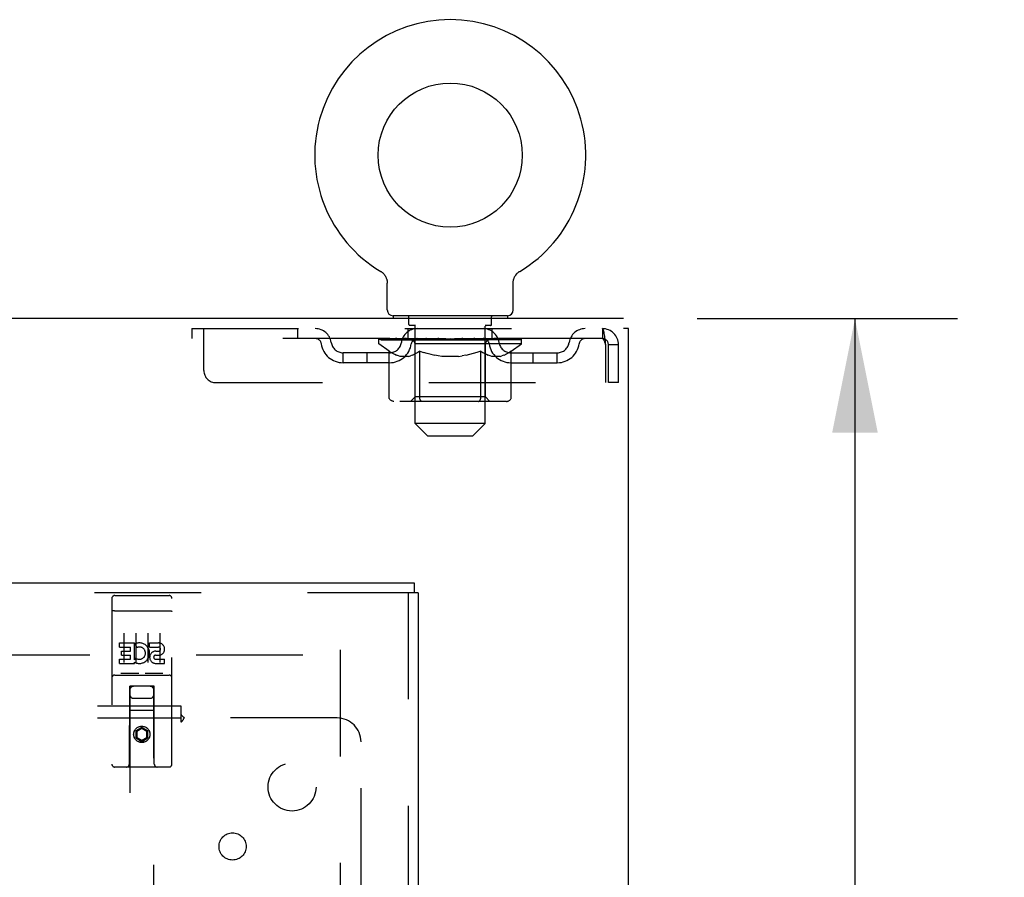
# Model space of a CAD drawing. Header units: inches. Extents: x 0 to 202, y 0 to 130.
# Tile 17 of 23: x 89 to 99, y 86 to 95. Entities that reach past the tile are written whole.
import ezdxf

# ---------------------------------------------------------------- set-up
doc = ezdxf.new("R2010")
doc.units = ezdxf.units.IN
doc.header["$LTSCALE"] = 11.084473
doc.header["$MEASUREMENT"] = 0
doc.linetypes.add('HIDDEN', pattern=[0.2, 0.1, -0.1])
doc.layers.get('0').update_dxf_attribs({"linetype": 'CONTINUOUS'})
for name, color, linetype in [('DEFAULT_2', 8, 'HIDDEN'), ('DIMENSIONS', 7, 'CONTINUOUS'), ('DOOR_ASSEMBLY', 7, 'CONTINUOUS'), ('SUBPANEL', 7, 'CONTINUOUS')]:
    doc.layers.add(name, color=color, linetype=linetype)
doc.styles.get("Standard").update_dxf_attribs({"font": 'arial.ttf'})
doc.dimstyles.new('DIMSTYLE_1', dxfattribs={"dimtxt": 0.889129, "dimasz": 1.185505, "dimexe": 0.09, "dimexo": 0.07, "dimgap": 0.0375, "dimtad": 0, "dimtih": 1, "dimtoh": 1, "dimzin": 4, "dimdsep": 46, "dimtxsty": 'Standard', "dimblk": '_FILLED', "dimblk1": '_FILLED', "dimblk2": '_FILLED', "dimcen": 0.09, "dimadec": 3, "dimazin": 1, "dimtfac": 1, "dimtdec": 3, "dimtofl": 0, "dimtmove": 0, "dimatfit": 3, "dimldrblk": '_FILLED', "dimfxl": 0, "dimtolj": 1, "dimtzin": 4, "dimarcsym": 0})

# ---------------------------------------------------------------- blocks, each defined once
blk = doc.blocks.new('_FILLED')
at = {"color": 0, "linetype": 'ByBlock'}
blk.add_solid([(0, 0), (-1, 0.2), (-1, -0.2)], dxfattribs=at)
blk = doc.blocks.new('*D10')
at = {"layer": 'DIMENSIONS', "color": 2, "linetype": 'Continuous'}
for p, q in [((95.565, 91.839), (98.274, 91.839)), ((97.207, 91.839), (97.207, 84.041)), ((97.207, 74.464), (97.207, 82.262)), ((94.305, 74.464), (98.274, 74.464))]:
    blk.add_line(p, q, dxfattribs=at)
at = {"layer": 'DIMENSIONS', "color": 2, "linetype": 'Continuous', "xscale": 1.1855051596, "yscale": 1.1855051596, "zscale": 1.1855051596}
for p, rotation in [((97.207, 91.839), 90), ((97.207, 74.464), 270)]:
    blk.add_blockref('_FILLED', p, dxfattribs=dict(at, rotation=rotation))
at = {"layer": 'DIMENSIONS', "color": 2, "linetype": 'Continuous', "insert": (97.207, 83.596), "char_height": 0.8891, "width": 3.10699, "attachment_point": 2, "line_spacing_factor": 0.9}
blk.add_mtext('17.38', dxfattribs=at)

msp = doc.modelspace()

# ---------------------------------------------------------------- linework, layer by layer
at = {"color": 7, "linetype": 'Continuous'}
for p, q in [((92.273, 92.33), (92.274, 92.329)), ((92.273, 92.33), (92.277, 92.328)), ((92.277, 92.328), (92.281, 92.325)), ((92.281, 92.325), (92.285, 92.322)), ((92.285, 92.322), (92.29, 92.318)), ((92.289, 92.319), (92.293, 92.315)), ((92.293, 92.315), (92.297, 92.312)), ((92.297, 92.312), (92.301, 92.308)), ((92.301, 92.308), (92.305, 92.304)), ((93.687, 92.304), (93.691, 92.308)), ((93.69, 92.308), (93.694, 92.312)), ((93.694, 92.312), (93.698, 92.315)), ((93.698, 92.315), (93.702, 92.319)), ((93.702, 92.318), (93.706, 92.322)), ((93.706, 92.322), (93.71, 92.325)), ((93.71, 92.325), (93.714, 92.328)), ((93.71, 92.325), (93.711, 92.326)), ((93.714, 92.328), (93.719, 92.33)), ((93.717, 92.329), (93.718, 92.33)), ((92.304, 92.304), (92.308, 92.3)), ((92.308, 92.3), (92.311, 92.296)), ((92.311, 92.296), (92.314, 92.292)), ((92.314, 92.292), (92.317, 92.288)), ((92.317, 92.288), (92.32, 92.283)), ((92.32, 92.284), (92.323, 92.279)), ((92.323, 92.279), (92.325, 92.274)), ((92.325, 92.275), (92.327, 92.27)), ((92.327, 92.27), (92.33, 92.265)), ((92.33, 92.265), (92.331, 92.26)), ((92.331, 92.26), (92.333, 92.255)), ((92.333, 92.255), (92.335, 92.25)), ((92.335, 92.25), (92.336, 92.245)), ((92.336, 92.245), (92.337, 92.24)), ((92.337, 92.24), (92.338, 92.235)), ((92.338, 92.235), (92.339, 92.23)), ((92.339, 92.23), (92.34, 92.225)), ((92.34, 92.225), (92.34, 92.22)), ((92.341, 92.215), (92.341, 92.21)), ((92.341, 91.929), (92.341, 92.21)), ((93.651, 92.22), (93.652, 92.225)), ((93.651, 92.215), (93.651, 92.22)), ((93.651, 92.21), (93.651, 92.215)), ((93.651, 91.929), (93.651, 92.21)), ((93.652, 92.23), (93.653, 92.235)), ((93.652, 92.225), (93.652, 92.23)), ((93.653, 92.235), (93.654, 92.24)), ((93.654, 92.24), (93.655, 92.245)), ((93.655, 92.245), (93.657, 92.25)), ((93.657, 92.25), (93.658, 92.255)), ((93.658, 92.255), (93.66, 92.26)), ((93.66, 92.26), (93.662, 92.265)), ((93.662, 92.265), (93.664, 92.27)), ((93.664, 92.27), (93.666, 92.275)), ((93.666, 92.274), (93.669, 92.279)), ((93.669, 92.279), (93.671, 92.284)), ((93.671, 92.283), (93.674, 92.288)), ((93.674, 92.288), (93.677, 92.292)), ((93.677, 92.292), (93.68, 92.296)), ((93.68, 92.296), (93.684, 92.3)), ((93.684, 92.3), (93.687, 92.304)), ((94.798, 91.839), (55.402, 91.839)), ((92.401, 91.869), (92.401, 91.839)), ((93.591, 91.869), (92.401, 91.869)), ((93.591, 91.869), (93.591, 91.839)), ((94.85, 91.735), (94.798, 91.735)), ((94.85, 7.943), (94.85, 91.735))]:
    msp.add_line(p, q, dxfattribs=at)
msp.add_lwpolyline([(92.34, 92.22), (92.341, 92.215), (92.341, 92.21)], dxfattribs=at)
msp.add_circle((92.996, 93.541), 0.75, dxfattribs=at)
for centre, radius, start, end in [((92.996, 93.541), 1.41, 300.818, 239.182), ((92.401, 91.929), 0.06, 180, 270), ((93.591, 91.929), 0.06, 270, 360)]:
    msp.add_arc(centre, radius, start, end, dxfattribs=at)
at = {"layer": 'DEFAULT_2', "color": 8, "linetype": 'HIDDEN'}
for p, q in [((92.273, 92.33), (92.273, 92.33)), ((92.28, 92.326), (92.281, 92.325)), ((93.719, 92.33), (93.719, 92.33)), ((93.719, 92.33), (93.719, 92.33)), ((92.566, 91.779), (92.566, 91.859)), ((93.426, 91.779), (93.426, 91.859)), ((90.308, 91.735), (90.308, 91.631)), ((90.308, 91.735), (94.579, 91.735)), ((90.433, 91.298), (90.433, 91.735)), ((91.408, 91.735), (91.408, 91.631)), ((92.558, 91.631), (92.558, 91.735)), ((92.633, 91.769), (92.576, 91.769)), ((92.631, 90.749), (92.631, 91.759)), ((93.416, 91.769), (93.358, 91.769)), ((93.361, 90.749), (93.361, 91.759)), ((93.433, 91.631), (93.433, 91.735)), ((94.579, 91.735), (94.579, 91.631)), ((94.581, 91.734), (94.579, 91.735)), ((94.579, 91.631), (90.308, 91.631)), ((92.252, 91.576), (92.252, 91.631)), ((92.264, 91.623), (92.264, 91.631)), ((92.274, 91.619), (92.274, 91.623)), ((92.274, 91.619), (93.717, 91.619)), ((92.285, 91.619), (92.285, 91.623)), ((92.286, 91.619), (92.286, 91.623)), ((92.297, 91.623), (92.297, 91.631)), ((92.317, 91.619), (92.317, 91.623)), ((92.319, 91.619), (92.319, 91.623)), ((92.352, 91.623), (92.352, 91.631)), ((92.369, 91.619), (92.369, 91.623)), ((92.372, 91.619), (92.372, 91.623)), ((92.609, 91.623), (92.38, 91.623)), ((92.426, 91.623), (92.426, 91.631)), ((92.428, 91.619), (92.428, 91.623)), ((92.428, 91.619), (92.428, 91.623)), ((92.431, 91.619), (92.431, 91.623)), ((92.441, 91.619), (92.441, 91.623)), ((92.441, 91.619), (92.441, 91.623)), ((92.445, 91.619), (92.445, 91.623)), ((92.448, 91.619), (92.448, 91.624)), ((92.452, 91.619), (92.452, 91.623)), ((92.471, 91.619), (92.471, 91.623)), ((92.49, 91.619), (92.49, 91.623)), ((92.492, 91.619), (92.492, 91.626)), ((92.518, 91.623), (92.518, 91.631)), ((92.518, 91.619), (92.518, 91.623)), ((92.529, 91.619), (92.529, 91.623)), ((92.534, 91.619), (92.534, 91.623)), ((92.542, 91.619), (92.542, 91.623)), ((92.558, 91.619), (92.558, 91.628)), ((92.579, 91.619), (92.579, 91.623)), ((92.581, 91.619), (92.581, 91.623)), ((92.609, 91.619), (92.609, 91.623)), ((92.687, 91.623), (92.622, 91.623)), ((92.624, 91.623), (92.624, 91.631)), ((92.632, 91.619), (92.632, 91.623)), ((92.638, 91.619), (92.638, 91.623)), ((92.644, 91.619), (92.644, 91.629)), ((92.652, 91.619), (92.652, 91.623)), ((92.663, 91.619), (92.663, 91.623)), ((92.687, 91.619), (92.687, 91.623)), ((92.775, 91.623), (92.712, 91.623)), ((92.736, 91.619), (92.736, 91.623)), ((92.741, 91.623), (92.741, 91.631)), ((92.746, 91.619), (92.746, 91.623)), ((92.749, 91.619), (92.749, 91.63)), ((92.752, 91.619), (92.752, 91.623)), ((92.761, 91.619), (92.761, 91.623)), ((92.775, 91.619), (92.775, 91.623)), ((92.869, 91.623), (92.812, 91.623)), ((92.828, 91.619), (92.828, 91.623)), ((92.861, 91.623), (92.996, 91.631)), ((92.867, 91.623), (92.867, 91.631)), ((92.867, 91.623), (92.867, 91.631)), ((92.867, 91.631), (92.867, 91.631)), ((92.867, 91.619), (92.867, 91.623)), ((92.869, 91.619), (92.869, 91.623)), ((92.872, 91.619), (92.872, 91.624)), ((92.874, 91.619), (92.874, 91.623)), ((92.968, 91.623), (92.917, 91.623)), ((92.925, 91.619), (92.925, 91.623)), ((92.968, 91.619), (92.968, 91.623)), ((92.993, 91.623), (92.992, 91.623)), ((92.992, 91.619), (92.992, 91.623)), ((92.993, 91.619), (92.993, 91.623)), ((92.996, 91.623), (92.996, 91.631)), ((92.996, 91.631), (93.13, 91.623)), ((92.999, 91.619), (92.999, 91.623)), ((92.999, 91.619), (92.999, 91.623)), ((92.999, 91.623), (92.999, 91.623)), ((93.024, 91.619), (93.024, 91.623)), ((93.024, 91.623), (93.075, 91.623)), ((93.067, 91.619), (93.067, 91.623)), ((93.118, 91.619), (93.118, 91.623)), ((93.119, 91.619), (93.119, 91.624)), ((93.122, 91.619), (93.122, 91.623)), ((93.122, 91.623), (93.18, 91.623)), ((93.124, 91.623), (93.124, 91.631)), ((93.124, 91.631), (93.125, 91.631)), ((93.124, 91.619), (93.124, 91.623)), ((93.125, 91.623), (93.125, 91.631)), ((93.164, 91.619), (93.164, 91.623)), ((93.217, 91.619), (93.217, 91.623)), ((93.217, 91.623), (93.279, 91.623)), ((93.23, 91.619), (93.23, 91.623)), ((93.239, 91.619), (93.239, 91.623)), ((93.243, 91.619), (93.243, 91.63)), ((93.246, 91.619), (93.246, 91.623)), ((93.25, 91.623), (93.25, 91.631)), ((93.255, 91.619), (93.255, 91.623)), ((93.304, 91.619), (93.304, 91.623)), ((93.304, 91.623), (93.37, 91.623)), ((93.328, 91.619), (93.328, 91.623)), ((93.339, 91.619), (93.339, 91.623)), ((93.347, 91.619), (93.347, 91.629)), ((93.354, 91.619), (93.354, 91.623)), ((93.359, 91.619), (93.359, 91.623)), ((93.367, 91.623), (93.367, 91.631)), ((93.383, 91.619), (93.383, 91.623)), ((93.383, 91.623), (93.739, 91.623)), ((93.41, 91.619), (93.41, 91.623)), ((93.413, 91.619), (93.413, 91.623)), ((93.433, 91.619), (93.433, 91.628)), ((93.449, 91.619), (93.449, 91.623)), ((93.457, 91.619), (93.457, 91.623)), ((93.462, 91.619), (93.462, 91.623)), ((93.474, 91.623), (93.474, 91.631)), ((93.474, 91.619), (93.474, 91.623)), ((93.5, 91.619), (93.5, 91.626)), ((93.502, 91.619), (93.502, 91.623)), ((93.52, 91.619), (93.52, 91.623)), ((93.539, 91.619), (93.539, 91.623)), ((93.543, 91.619), (93.543, 91.624)), ((93.546, 91.619), (93.546, 91.623)), ((93.55, 91.619), (93.55, 91.623)), ((93.551, 91.619), (93.551, 91.623)), ((93.56, 91.619), (93.56, 91.623)), ((93.563, 91.619), (93.563, 91.623)), ((93.564, 91.619), (93.564, 91.623)), ((93.565, 91.623), (93.565, 91.631)), ((93.598, 91.627), (93.738, 91.628)), ((93.598, 91.623), (93.598, 91.627)), ((93.619, 91.619), (93.619, 91.623)), ((93.622, 91.619), (93.622, 91.623)), ((93.64, 91.623), (93.64, 91.631)), ((93.673, 91.619), (93.673, 91.623)), ((93.675, 91.619), (93.675, 91.623)), ((93.694, 91.623), (93.694, 91.631)), ((93.706, 91.619), (93.706, 91.623)), ((93.707, 91.619), (93.707, 91.623)), ((93.717, 91.619), (93.717, 91.623)), ((93.728, 91.623), (93.728, 91.631)), ((93.738, 91.623), (93.738, 91.628)), ((93.739, 91.576), (93.739, 91.623)), ((93.739, 91.576), (92.252, 91.576)), ((92.36, 91.501), (92.252, 91.576)), ((92.36, 91.021), (92.36, 91.501)), ((92.36, 91.501), (92.38, 91.487)), ((92.4, 91.476), (92.38, 91.488)), ((92.63, 91.024), (92.63, 91.573)), ((92.658, 91.488), (92.638, 91.476)), ((92.678, 91.501), (92.658, 91.487)), ((92.678, 91.021), (92.678, 91.501)), ((92.678, 91.501), (92.718, 91.487)), ((92.757, 91.476), (92.718, 91.488)), ((93.274, 91.488), (93.234, 91.476)), ((93.314, 91.501), (93.273, 91.487)), ((93.314, 91.021), (93.314, 91.501)), ((93.314, 91.501), (93.334, 91.487)), ((93.353, 91.476), (93.333, 91.488)), ((93.362, 91.024), (93.362, 91.573)), ((93.612, 91.488), (93.592, 91.476)), ((93.631, 91.501), (93.611, 91.487)), ((93.631, 91.501), (93.739, 91.576)), ((93.631, 91.021), (93.631, 91.501)), ((94.612, 91.568), (94.612, 91.173)), ((94.642, 91.173), (94.642, 91.568)), ((94.746, 91.568), (94.642, 91.568)), ((94.746, 91.173), (94.746, 91.568)), ((91.881, 91.38), (91.881, 91.484)), ((92.364, 91.484), (91.881, 91.484)), ((92.131, 91.38), (92.131, 91.484)), ((92.419, 91.466), (92.399, 91.476)), ((92.438, 91.457), (92.419, 91.466)), ((92.457, 91.451), (92.438, 91.458)), ((92.476, 91.446), (92.457, 91.451)), ((92.562, 91.446), (92.476, 91.446)), ((92.562, 91.446), (92.581, 91.451)), ((92.6, 91.458), (92.581, 91.451)), ((92.619, 91.466), (92.6, 91.457)), ((92.638, 91.476), (92.619, 91.466)), ((92.796, 91.466), (92.757, 91.476)), ((92.834, 91.457), (92.795, 91.466)), ((92.872, 91.451), (92.834, 91.458)), ((92.91, 91.446), (92.872, 91.451)), ((93.081, 91.446), (92.91, 91.446)), ((93.081, 91.446), (93.12, 91.451)), ((93.158, 91.458), (93.119, 91.451)), ((93.196, 91.466), (93.157, 91.457)), ((93.235, 91.476), (93.195, 91.466)), ((93.373, 91.466), (93.353, 91.476)), ((93.392, 91.457), (93.372, 91.466)), ((93.411, 91.451), (93.391, 91.458)), ((93.43, 91.446), (93.411, 91.451)), ((93.515, 91.446), (93.43, 91.446)), ((93.515, 91.446), (93.534, 91.451)), ((93.554, 91.458), (93.534, 91.451)), ((93.573, 91.466), (93.553, 91.457)), ((93.592, 91.476), (93.572, 91.466)), ((93.627, 91.484), (94.11, 91.484)), ((93.86, 91.38), (93.86, 91.484)), ((94.11, 91.38), (94.11, 91.484)), ((92.364, 91.38), (91.881, 91.38)), ((93.627, 91.38), (94.11, 91.38)), ((90.558, 91.173), (94.612, 91.173)), ((94.746, 91.173), (94.642, 91.173)), ((93.581, 90.978), (92.41, 90.978)), ((92.63, 91.024), (92.583, 90.978)), ((93.362, 91.024), (92.63, 91.024)), ((92.691, 90.983), (92.688, 90.986)), ((92.697, 90.979), (92.694, 90.981)), ((92.7, 90.978), (92.697, 90.979)), ((92.703, 90.978), (92.7, 90.978)), ((93.362, 91.024), (93.408, 90.978)), ((93.361, 90.749), (92.631, 90.749)), ((92.761, 90.619), (92.631, 90.749)), ((93.231, 90.619), (93.361, 90.749)), ((92.761, 90.619), (93.231, 90.619)), ((57.1, 88.339), (91.85, 88.339)), ((91.85, 88.391), (91.85, 15.287))]:
    msp.add_line(p, q, dxfattribs=at)
for points in [[(94.581, 91.734), (94.583, 91.731), (94.586, 91.726), (94.588, 91.718), (94.591, 91.709), (94.593, 91.699), (94.595, 91.686), (94.598, 91.672), (94.6, 91.657), (94.602, 91.64), (94.605, 91.623), (94.607, 91.605), (94.609, 91.587), (94.612, 91.568)], [(94.586, 91.627), (94.583, 91.629), (94.581, 91.631), (94.579, 91.631)], [(94.586, 91.627), (94.588, 91.625), (94.591, 91.621), (94.593, 91.617), (94.595, 91.613), (94.598, 91.607), (94.6, 91.602), (94.602, 91.595), (94.605, 91.589), (94.607, 91.582), (94.609, 91.575), (94.612, 91.568)], [(92.41, 90.978), (92.404, 90.978), (92.398, 90.979), (92.392, 90.981), (92.387, 90.983), (92.381, 90.986), (92.376, 90.989), (92.372, 90.993), (92.368, 90.998), (92.365, 91.003), (92.362, 91.009), (92.361, 91.015), (92.36, 91.021)], [(92.679, 91.009), (92.678, 91.015), (92.678, 91.021)], [(92.68, 91.003), (92.679, 91.009), (92.678, 91.015), (92.678, 91.021)], [(92.694, 90.981), (92.691, 90.983), (92.688, 90.986), (92.686, 90.989), (92.684, 90.993), (92.682, 90.998), (92.68, 91.003)], [(92.686, 90.989), (92.684, 90.993), (92.682, 90.998)], [(93.289, 90.978), (93.292, 90.978), (93.295, 90.979), (93.297, 90.981), (93.3, 90.983), (93.303, 90.986), (93.306, 90.989), (93.308, 90.993), (93.31, 90.998), (93.311, 91.003), (93.313, 91.009), (93.313, 91.015), (93.314, 91.021)], [(93.581, 90.978), (93.587, 90.978), (93.593, 90.979), (93.599, 90.981), (93.605, 90.983), (93.61, 90.986), (93.615, 90.989), (93.62, 90.993), (93.624, 90.998), (93.627, 91.003), (93.629, 91.009), (93.631, 91.015), (93.631, 91.021)]]:
    msp.add_lwpolyline(points, dxfattribs=at)
for centre, radius, start, end in [((92.556, 91.859), 0.01, 0, 90), ((93.436, 91.859), 0.01, 90, 180), ((91.592, 91.568), 0.167, 8.0716, 90), ((92.653, 91.568), 0.167, 90, 171.9284), ((92.576, 91.779), 0.01, 180, 270), ((92.621, 91.759), 0.01, 0, 90), ((93.338, 91.568), 0.167, 8.0716, 90), ((93.371, 91.759), 0.01, 90, 180), ((93.416, 91.779), 0.01, 270, 360), ((94.399, 91.568), 0.167, 90, 171.9284), ((94.579, 91.568), 0.167, 0, 90), ((91.593, 91.569), 0.0625, 7.9863, 90), ((91.881, 91.609), 0.125, 188.0716, 270), ((92.364, 91.609), 0.125, 270, 351.9284), ((92.583, 91.573), 0.0466, 0, 90), ((92.653, 91.569), 0.0625, 90, 172.0137), ((93.339, 91.569), 0.0625, 7.9863, 90), ((93.408, 91.573), 0.0466, 90, 180), ((93.627, 91.609), 0.125, 188.0716, 270), ((94.11, 91.609), 0.125, 270, 351.9284), ((94.399, 91.569), 0.0625, 90, 172.0137), ((94.579, 91.568), 0.063, 0, 90), ((91.881, 91.609), 0.229, 187.9863, 270), ((92.364, 91.609), 0.229, 270, 352.0137), ((93.627, 91.609), 0.229, 187.9863, 270), ((94.11, 91.609), 0.229, 270, 352.0137), ((90.558, 91.298), 0.125, 180, 270)]:
    msp.add_arc(centre, radius, start, end, dxfattribs=at)
for centre, major_axis, ratio, start_param, end_param in [((92.996, 91.631), (0.743, 0.008), 0.059247, 2.966439, 3.140971), ((92.229, 91.617), (0.232, 0), 0.060167, 0.426548, 1.470503), ((92.996, 91.631), (0.744, 0), 0.060167, 3.141593, 3.316126), ((92.229, 91.609), (0.232, 0.002), 0.059247, 1.374323, 1.469882), ((92.996, 91.631), (0.743, 0.015), 0.056515, 2.79136, 2.965893), ((92.201, 91.617), (0.232, 0.002), 0.059247, 0.251393, 1.295349), ((92.281, 91.617), (0.232, -0.002), 0.059247, 0.601702, 1.645657), ((92.996, 91.631), (0.743, -0.008), 0.059247, -2.966439, -2.791906), ((92.281, 91.609), (0.232, 0), 0.060167, 1.549477, 1.645036), ((92.201, 91.609), (0.232, 0.005), 0.056515, 1.199244, 1.294804), ((92.285, 91.612), (0.192, 0.002), 0.059247, 1.051627, 1.625044), ((92.262, 91.612), (0.192, 0.004), 0.056515, 0.876548, 1.449966), ((92.329, 91.612), (0.192, 0), 0.060167, 1.226781, 1.800198), ((92.996, 91.631), (0.743, 0.022), 0.052059, 2.616423, 2.790956), ((92.196, 91.617), (0.232, 0.005), 0.056515, 0.076315, 1.120271), ((92.354, 91.617), (0.232, -0.005), 0.056515, 0.77678, 1.820736), ((92.996, 91.631), (0.743, -0.015), 0.056515, -2.79136, -2.616827), ((92.354, 91.609), (0.232, -0.002), 0.059247, 1.724631, 1.82019), ((92.196, 91.609), (0.232, 0.007), 0.052059, 1.024308, 1.119867), ((92.261, 91.612), (0.192, 0.006), 0.052059, 0.701611, 1.275029), ((92.394, 91.612), (0.192, -0.002), 0.059247, 1.401935, 1.975352), ((92.996, 91.631), (0.743, 0.029), 0.046022, 2.441677, 2.61621), ((92.447, 91.617), (0.232, -0.007), 0.052059, 0.951717, 1.995673), ((92.216, 91.617), (0.232, 0.007), 0.052059, -0.098622, 0.945334), ((92.996, 91.631), (0.743, -0.022), 0.052059, -2.616423, -2.441891), ((92.447, 91.609), (0.232, -0.005), 0.056515, 1.899709, 1.995269), ((92.216, 91.609), (0.232, 0.009), 0.046022, 0.849561, 0.945121), ((92.282, 91.612), (0.192, 0.007), 0.046022, 0.526865, 1.100283), ((92.478, 91.612), (0.192, -0.004), 0.056515, 1.577013, 2.150431), ((92.996, 91.631), (0.743, 0.034), 0.038593, 2.267147, 2.44168), ((92.557, 91.617), (0.232, -0.009), 0.046022, 1.126463, 2.170419), ((92.26, 91.617), (0.232, 0.009), 0.046022, -0.273368, 0.770588), ((92.996, 91.631), (0.743, -0.029), 0.046022, -2.441677, -2.267144), ((92.557, 91.609), (0.232, -0.007), 0.052059, 2.074646, 2.170205), ((92.26, 91.609), (0.232, 0.011), 0.038593, 0.675031, 0.77059), ((92.326, 91.612), (0.192, 0.009), 0.038593, 0.352335, 0.925752), ((92.577, 91.612), (0.192, -0.006), 0.052059, 1.75195, 2.325367), ((92.996, 91.631), (0.743, 0.039), 0.030002, 2.09283, 2.267363), ((92.68, 91.617), (0.232, -0.011), 0.038593, 1.300994, 2.344949), ((92.326, 91.617), (0.232, 0.011), 0.038593, -0.447899, 0.596057), ((92.996, 91.631), (0.743, -0.034), 0.038593, -2.267147, -2.092614), ((92.68, 91.609), (0.232, -0.009), 0.046022, 2.249392, 2.344952), ((92.326, 91.609), (0.232, 0.012), 0.030002, 0.500714, 0.596274), ((92.389, 91.612), (0.192, 0.01), 0.030002, 0.178018, 0.751436), ((92.688, 91.612), (0.192, -0.007), 0.046022, 1.926696, 2.500114), ((92.413, 91.617), (0.232, 0.012), 0.030002, -0.622215, 0.421741), ((92.996, 91.631), (0.743, 0.042), 0.020513, 1.918702, 2.093235), ((92.812, 91.617), (0.232, -0.012), 0.030002, 1.47531, 2.519266), ((92.996, 91.631), (0.743, -0.039), 0.030002, -2.09283, -1.918297), ((92.812, 91.609), (0.232, -0.011), 0.038593, 2.423923, 2.519482), ((92.413, 91.609), (0.232, 0.013), 0.020513, 0.326586, 0.422146), ((92.471, 91.612), (0.192, 0.011), 0.020513, 0.00389, 0.577307), ((92.809, 91.612), (0.192, -0.009), 0.038593, 2.101227, 2.674644), ((92.517, 91.617), (0.232, 0.013), 0.020513, -0.796343, 0.247613), ((92.996, 91.631), (0.743, 0.044), 0.010411, 1.744712, 1.919245), ((92.95, 91.617), (0.232, -0.013), 0.020513, 1.649438, 2.693394), ((92.996, 91.631), (0.743, -0.042), 0.020513, -1.918702, -1.744169), ((92.95, 91.609), (0.232, -0.012), 0.030002, 2.598239, 2.693799), ((92.517, 91.609), (0.232, 0.014), 0.010411, 0.152596, 0.248156), ((92.569, 91.612), (0.192, 0.011), 0.010411, 6.113086, 6.686503), ((92.936, 91.612), (0.192, -0.01), 0.030002, 2.275543, 2.848961), ((92.635, 91.617), (0.232, 0.014), 0.010411, -0.970333, -0.000837), ((93.09, 91.617), (0.232, -0.014), 0.010411, 1.823428, 2.867384), ((92.996, 91.631), (0.743, -0.044), 0.010411, -1.744712, -1.570179), ((93.09, 91.609), (0.232, -0.013), 0.020513, 2.772368, 2.867927), ((93.064, 91.612), (0.192, -0.011), 0.020513, 2.449671, 3.023089), ((92.902, 91.617), (0.232, 0.014), 0.010411, 0.274209, 1.318165), ((92.801, 91.612), (0.192, 0.011), 0.010411, -0.000452, 0.517932), ((92.765, 91.609), (0.232, 0.014), 0.010411, 0.099676, 0.195236), ((92.996, 91.631), (0.743, 0.044), 0.010411, -1.571413, -1.39688), ((93.226, 91.609), (0.232, -0.014), 0.010411, 2.946357, 3.041917), ((93.191, 91.612), (0.192, -0.011), 0.010411, 2.623661, 3.142044), ((93.041, 91.617), (0.232, 0.013), 0.020513, 0.448199, 1.492154), ((92.927, 91.612), (0.192, 0.011), 0.020513, 0.118504, 0.691921), ((92.902, 91.609), (0.232, 0.013), 0.020513, 0.273666, 0.369225), ((93.356, 91.617), (0.232, -0.014), 0.010411, -3.140756, -2.17126), ((92.996, 91.631), (0.743, 0.042), 0.020513, -1.397424, -1.222891), ((92.996, 91.631), (0.743, -0.044), 0.010411, 1.222347, 1.39688), ((93.179, 91.617), (0.232, 0.012), 0.030002, 0.622327, 1.666283), ((93.056, 91.612), (0.192, 0.01), 0.030002, 0.292632, 0.86605), ((93.422, 91.612), (0.192, -0.011), 0.010411, 2.738275, 3.311692), ((93.475, 91.617), (0.232, -0.013), 0.020513, 2.89398, 3.937936), ((93.041, 91.609), (0.232, 0.012), 0.030002, 0.447794, 0.543354), ((93.475, 91.609), (0.232, -0.014), 0.010411, 2.893437, 2.988996), ((92.996, 91.631), (0.743, 0.039), 0.030002, -1.223295, -1.048762), ((92.996, 91.631), (0.743, -0.042), 0.020513, 1.048358, 1.222891), ((93.312, 91.617), (0.232, 0.011), 0.038593, 0.796643, 1.840599), ((93.182, 91.612), (0.192, 0.009), 0.038593, 0.466948, 1.040366), ((93.52, 91.612), (0.192, -0.011), 0.020513, 2.564285, 3.137703), ((93.579, 91.617), (0.232, -0.012), 0.030002, 2.719852, 3.763807), ((93.435, 91.617), (0.232, 0.009), 0.046022, 0.971174, 2.01513), ((93.179, 91.609), (0.232, 0.011), 0.038593, 0.62211, 0.71767), ((93.579, 91.609), (0.232, -0.013), 0.020513, 2.719447, 2.815007), ((92.996, 91.631), (0.743, 0.034), 0.038593, -1.048979, -0.874446), ((92.996, 91.631), (0.743, -0.039), 0.030002, 0.874229, 1.048762), ((93.303, 91.612), (0.192, 0.007), 0.046022, 0.641479, 1.214897), ((93.544, 91.617), (0.232, 0.007), 0.052059, 1.14592, 2.189876), ((93.602, 91.612), (0.192, -0.01), 0.030002, 2.390157, 2.963574), ((93.665, 91.617), (0.232, -0.011), 0.038593, 2.545535, 3.589491), ((93.415, 91.612), (0.192, 0.006), 0.052059, 0.816225, 1.389643), ((93.312, 91.609), (0.232, 0.009), 0.046022, 0.796641, 0.892201), ((93.665, 91.609), (0.232, -0.012), 0.030002, 2.545319, 2.640878), ((93.637, 91.617), (0.232, 0.005), 0.056515, 1.320857, 2.364813), ((92.996, 91.631), (0.743, 0.029), 0.046022, -0.874448, -0.699915), ((92.996, 91.631), (0.743, -0.034), 0.038593, 0.699913, 0.874446), ((93.731, 91.617), (0.232, -0.009), 0.046022, 2.371005, 3.41496), ((93.666, 91.612), (0.192, -0.009), 0.038593, 2.21584, 2.789258), ((93.514, 91.612), (0.192, 0.004), 0.056515, 0.991162, 1.564579), ((93.711, 91.617), (0.232, 0.002), 0.059247, 1.495935, 2.539891), ((93.775, 91.617), (0.232, -0.007), 0.052059, 2.196258, 3.240214), ((93.709, 91.612), (0.192, -0.007), 0.046022, 2.04131, 2.614727), ((93.435, 91.609), (0.232, 0.007), 0.052059, 0.971387, 1.066947), ((93.762, 91.617), (0.232, 0), 0.060167, 2.360678, 2.715045), ((93.731, 91.609), (0.232, -0.011), 0.038593, 2.371002, 2.466562), ((93.795, 91.617), (0.232, -0.005), 0.056515, 2.021322, 3.065278), ((92.996, 91.631), (0.743, 0.022), 0.052059, -0.699702, -0.525169), ((92.996, 91.631), (0.743, -0.029), 0.046022, 0.525382, 0.699915), ((93.597, 91.612), (0.192, 0.002), 0.059247, 1.16624, 1.739658), ((93.791, 91.617), (0.232, -0.002), 0.059247, 1.846243, 2.890199), ((93.731, 91.612), (0.192, -0.006), 0.052059, 1.866564, 2.439981), ((93.662, 91.612), (0.192, 0), 0.060167, 1.341394, 1.914812), ((93.73, 91.612), (0.192, -0.004), 0.056515, 1.691627, 2.265045), ((93.707, 91.612), (0.192, -0.002), 0.059247, 1.516549, 2.089966), ((93.544, 91.609), (0.232, 0.005), 0.056515, 1.146324, 1.241883), ((93.775, 91.609), (0.232, -0.009), 0.046022, 2.196472, 2.292031), ((92.996, 91.631), (0.743, 0.015), 0.056515, -0.524765, -0.350233), ((92.996, 91.631), (0.743, -0.022), 0.052059, 0.350636, 0.525169), ((93.762, 91.609), (0.232, -0.002), 0.059247, 1.76727, 1.979233), ((93.637, 91.609), (0.232, 0.002), 0.059247, 1.321402, 1.416962), ((93.795, 91.609), (0.232, -0.007), 0.052059, 2.021726, 2.117285), ((92.996, 91.631), (0.743, 0.008), 0.059247, -0.349687, -0.175154), ((92.996, 91.631), (0.743, -0.015), 0.056515, 0.1757, 0.350233), ((93.711, 91.609), (0.232, 0), 0.060167, 1.496556, 1.592116), ((93.791, 91.609), (0.232, -0.005), 0.056515, 1.846789, 1.942348), ((92.996, 91.631), (0.743, -0.008), 0.059247, 6.276097, 6.458339), ((92.996, 91.631), (0.744, 0), 0.060167, -0.174533, -0.057527)]:
    msp.add_ellipse(centre, major_axis=major_axis, ratio=ratio, start_param=start_param, end_param=end_param, dxfattribs=at)
at = {"layer": 'DOOR_ASSEMBLY', "color": 3, "linetype": 'Continuous'}
for p, q in [((55.767, 89.089), (92.62, 89.089)), ((92.662, 88.985), (92.662, 14.693))]:
    msp.add_line(p, q, dxfattribs=at)
at = {"layer": 'DOOR_ASSEMBLY', "color": 7, "linetype": 'Continuous'}
for p in [(92.62, 89.089), (92.662, 88.985)]:
    msp.add_line(p, (92.62, 88.985), dxfattribs=at)
at = {"layer": 'DOOR_ASSEMBLY', "color": 8, "linetype": 'HIDDEN'}
for p, q in [((92.62, 88.985), (55.767, 88.985)), ((89.475, 88.927), (89.475, 87.202)), ((89.505, 88.957), (90.07, 88.957)), ((90.1, 87.202), (90.1, 88.927)), ((92.558, 88.985), (92.558, 14.693)), ((89.491, 88.798), (89.491, 88.798)), ((89.492, 88.798), (89.491, 88.798)), ((89.493, 88.798), (89.492, 88.798)), ((89.494, 88.798), (89.493, 88.798)), ((89.494, 88.798), (89.494, 88.798)), ((89.495, 88.798), (89.494, 88.798)), ((89.496, 88.798), (89.495, 88.798)), ((89.497, 88.798), (89.496, 88.798)), ((89.498, 88.798), (89.497, 88.798)), ((89.498, 88.798), (89.498, 88.798)), ((89.499, 88.798), (89.498, 88.798)), ((89.5, 88.798), (89.499, 88.798)), ((89.501, 88.798), (89.5, 88.798)), ((89.502, 88.798), (89.501, 88.798)), ((89.503, 88.798), (89.502, 88.798)), ((89.503, 88.798), (89.503, 88.798)), ((89.504, 88.798), (89.503, 88.798)), ((89.504, 88.798), (90.07, 88.798)), ((90.07, 88.798), (90.071, 88.798)), ((90.071, 88.798), (90.071, 88.798)), ((90.071, 88.798), (90.072, 88.798)), ((90.072, 88.798), (90.073, 88.798)), ((90.073, 88.798), (90.074, 88.798)), ((90.074, 88.798), (90.075, 88.798)), ((90.075, 88.798), (90.076, 88.798)), ((90.076, 88.798), (90.076, 88.798)), ((90.076, 88.798), (90.077, 88.798)), ((90.077, 88.798), (90.078, 88.798)), ((90.078, 88.798), (90.079, 88.798)), ((90.079, 88.798), (90.08, 88.798)), ((90.081, 88.798), (90.082, 88.798)), ((90.082, 88.798), (90.082, 88.798)), ((90.082, 88.798), (90.083, 88.798)), ((89.6, 88.565), (89.6, 88.259)), ((89.725, 88.565), (89.725, 88.259)), ((89.85, 88.565), (89.85, 88.259)), ((89.975, 88.565), (89.975, 88.259)), ((89.555, 88.421), (89.555, 88.464)), ((89.555, 88.464), (89.712, 88.464)), ((89.555, 88.421), (89.669, 88.421)), ((89.669, 88.379), (89.669, 88.421)), ((89.712, 88.286), (89.712, 88.464)), ((89.736, 88.416), (89.719, 88.455)), ((89.868, 88.421), (89.868, 88.464)), ((89.868, 88.464), (89.96, 88.464)), ((89.868, 88.421), (89.96, 88.421)), ((89.577, 88.336), (89.577, 88.379)), ((89.577, 88.379), (89.669, 88.379)), ((89.577, 88.336), (89.669, 88.336)), ((89.669, 88.293), (89.669, 88.336)), ((89.928, 88.336), (89.974, 88.336)), ((89.932, 88.377), (89.96, 88.377)), ((89.555, 88.251), (89.555, 88.293)), ((89.555, 88.293), (89.669, 88.293)), ((89.555, 88.251), (89.712, 88.251)), ((89.712, 88.286), (89.725, 88.305)), ((89.712, 88.251), (89.712, 88.263)), ((89.715, 88.261), (89.712, 88.263)), ((89.932, 88.293), (90.024, 88.293)), ((89.932, 88.251), (90.024, 88.251)), ((90.024, 88.251), (90.024, 88.293)), ((89.505, 88.129), (90.07, 88.129)), ((89.748, 88.145), (89.576, 88.145)), ((89.998, 88.145), (89.826, 88.145)), ((89.657, 87.202), (89.661, 88.012)), ((89.682, 88.012), (89.661, 88.012)), ((89.662, 88.012), (89.662, 54.01)), ((89.892, 88.012), (89.682, 88.012)), ((89.914, 88.012), (89.892, 88.012)), ((89.912, 54.01), (89.912, 88.012)), ((89.917, 87.202), (89.914, 88.012)), ((89.702, 87.887), (89.872, 87.887)), ((89.915, 87.762), (89.66, 87.762)), ((89.787, 87.583), (89.725, 87.547)), ((89.725, 87.547), (89.725, 87.475)), ((89.725, 87.547), (89.735, 87.542)), ((89.787, 87.572), (89.735, 87.542)), ((89.735, 87.542), (89.735, 87.481)), ((89.787, 87.583), (89.787, 87.572)), ((89.85, 87.547), (89.787, 87.583)), ((89.84, 87.542), (89.787, 87.572)), ((89.85, 87.547), (89.84, 87.542)), ((89.84, 87.481), (89.84, 87.542)), ((89.85, 87.475), (89.85, 87.547)), ((89.725, 87.475), (89.735, 87.481)), ((89.725, 87.475), (89.787, 87.439)), ((89.735, 87.481), (89.787, 87.451)), ((89.787, 87.451), (89.84, 87.481)), ((89.787, 87.439), (89.85, 87.475)), ((89.787, 87.439), (89.787, 87.451)), ((89.85, 87.475), (89.84, 87.481)), ((90.07, 87.172), (89.505, 87.172))]:
    msp.add_line(p, q, dxfattribs=at)
for points in [[(89.491, 88.798), (89.49, 88.798), (89.49, 88.798), (89.489, 88.797), (89.489, 88.797), (89.489, 88.797), (89.488, 88.797), (89.488, 88.797), (89.488, 88.797), (89.487, 88.797), (89.487, 88.797), (89.487, 88.797), (89.486, 88.797), (89.486, 88.797), (89.486, 88.797), (89.485, 88.797), (89.485, 88.797), (89.485, 88.797), (89.484, 88.797), (89.484, 88.796), (89.484, 88.796), (89.484, 88.796), (89.483, 88.796), (89.483, 88.796), (89.483, 88.796), (89.482, 88.796), (89.482, 88.796), (89.482, 88.796), (89.482, 88.796), (89.481, 88.796), (89.481, 88.796), (89.481, 88.796), (89.481, 88.795), (89.48, 88.795), (89.48, 88.795), (89.48, 88.795), (89.48, 88.795), (89.479, 88.795), (89.479, 88.795), (89.479, 88.795), (89.479, 88.795), (89.478, 88.795), (89.478, 88.795), (89.478, 88.795), (89.478, 88.794), (89.478, 88.794), (89.478, 88.794), (89.477, 88.794), (89.477, 88.794), (89.477, 88.794), (89.477, 88.794), (89.477, 88.794), (89.477, 88.794), (89.476, 88.794), (89.476, 88.793), (89.476, 88.793), (89.476, 88.793), (89.476, 88.793), (89.476, 88.793), (89.476, 88.793), (89.476, 88.793), (89.475, 88.793), (89.475, 88.793), (89.475, 88.793), (89.475, 88.792), (89.475, 88.792), (89.475, 88.792), (89.475, 88.792), (89.475, 88.792), (89.475, 88.792), (89.475, 88.792), (89.475, 88.792), (89.475, 88.792), (89.475, 88.792), (89.475, 88.791), (89.475, 88.791), (89.475, 88.791), (89.475, 88.791)], [(90.08, 88.798), (90.08, 88.798), (90.081, 88.798)], [(90.083, 88.798), (90.084, 88.798), (90.084, 88.798), (90.085, 88.798), (90.085, 88.797), (90.085, 88.797), (90.086, 88.797), (90.086, 88.797), (90.086, 88.797), (90.087, 88.797), (90.087, 88.797), (90.087, 88.797), (90.088, 88.797), (90.088, 88.797), (90.088, 88.797), (90.089, 88.797), (90.089, 88.797), (90.089, 88.797), (90.09, 88.797), (90.09, 88.797), (90.09, 88.796), (90.091, 88.796), (90.091, 88.796), (90.091, 88.796), (90.092, 88.796), (90.092, 88.796), (90.092, 88.796), (90.092, 88.796), (90.093, 88.796), (90.093, 88.796), (90.093, 88.796), (90.093, 88.796), (90.094, 88.796), (90.094, 88.795), (90.094, 88.795), (90.094, 88.795), (90.095, 88.795), (90.095, 88.795), (90.095, 88.795), (90.095, 88.795), (90.096, 88.795), (90.096, 88.795), (90.096, 88.795), (90.096, 88.795), (90.096, 88.795), (90.097, 88.794), (90.097, 88.794), (90.097, 88.794), (90.097, 88.794), (90.097, 88.794), (90.097, 88.794), (90.098, 88.794), (90.098, 88.794), (90.098, 88.794), (90.098, 88.794), (90.098, 88.793), (90.098, 88.793), (90.098, 88.793), (90.099, 88.793), (90.099, 88.793), (90.099, 88.793), (90.099, 88.793), (90.099, 88.793), (90.099, 88.793), (90.099, 88.793), (90.099, 88.792), (90.099, 88.792), (90.099, 88.792), (90.099, 88.792), (90.099, 88.792), (90.1, 88.792), (90.1, 88.792), (90.1, 88.792), (90.1, 88.792), (90.1, 88.792), (90.1, 88.791), (90.1, 88.791), (90.1, 88.791), (90.1, 88.791)], [(89.576, 88.145), (89.576, 88.145), (89.576, 88.145), (89.576, 88.145), (89.575, 88.145), (89.575, 88.145), (89.575, 88.145), (89.575, 88.145), (89.575, 88.145), (89.575, 88.145), (89.574, 88.145), (89.574, 88.145), (89.574, 88.145), (89.574, 88.145), (89.574, 88.145), (89.573, 88.145), (89.573, 88.145), (89.573, 88.145), (89.573, 88.145), (89.573, 88.145), (89.573, 88.145), (89.573, 88.145), (89.572, 88.145), (89.572, 88.145), (89.572, 88.145), (89.572, 88.145), (89.572, 88.145), (89.572, 88.145), (89.572, 88.145), (89.571, 88.145), (89.571, 88.145), (89.571, 88.145), (89.571, 88.145), (89.571, 88.145), (89.571, 88.145), (89.571, 88.145), (89.571, 88.145), (89.571, 88.145), (89.57, 88.145), (89.57, 88.145), (89.57, 88.145), (89.57, 88.146), (89.57, 88.146), (89.57, 88.146), (89.57, 88.146), (89.57, 88.146), (89.57, 88.146)], [(89.755, 88.146), (89.755, 88.146), (89.755, 88.146), (89.754, 88.146), (89.754, 88.146), (89.754, 88.146), (89.754, 88.145), (89.754, 88.145), (89.754, 88.145), (89.754, 88.145), (89.754, 88.145), (89.754, 88.145), (89.754, 88.145), (89.753, 88.145), (89.753, 88.145), (89.753, 88.145), (89.753, 88.145), (89.753, 88.145), (89.753, 88.145), (89.753, 88.145), (89.753, 88.145), (89.752, 88.145), (89.752, 88.145), (89.752, 88.145), (89.752, 88.145), (89.752, 88.145), (89.752, 88.145), (89.752, 88.145), (89.751, 88.145), (89.751, 88.145), (89.751, 88.145), (89.751, 88.145), (89.751, 88.145), (89.751, 88.145), (89.75, 88.145), (89.75, 88.145), (89.75, 88.145), (89.75, 88.145), (89.75, 88.145), (89.75, 88.145), (89.749, 88.145), (89.749, 88.145), (89.749, 88.145), (89.749, 88.145), (89.749, 88.145), (89.748, 88.145)], [(89.826, 88.145), (89.826, 88.145), (89.826, 88.145), (89.826, 88.145), (89.825, 88.145), (89.825, 88.145), (89.825, 88.145), (89.825, 88.145), (89.825, 88.145), (89.825, 88.145), (89.824, 88.145), (89.824, 88.145), (89.824, 88.145), (89.824, 88.145), (89.824, 88.145), (89.823, 88.145), (89.823, 88.145), (89.823, 88.145), (89.823, 88.145), (89.823, 88.145), (89.823, 88.145), (89.823, 88.145), (89.822, 88.145), (89.822, 88.145), (89.822, 88.145), (89.822, 88.145), (89.822, 88.145), (89.822, 88.145), (89.822, 88.145), (89.821, 88.145), (89.821, 88.145), (89.821, 88.145), (89.821, 88.145), (89.821, 88.145), (89.821, 88.145), (89.821, 88.145), (89.821, 88.145), (89.821, 88.145), (89.82, 88.145), (89.82, 88.145), (89.82, 88.145), (89.82, 88.146), (89.82, 88.146), (89.82, 88.146), (89.82, 88.146), (89.82, 88.146), (89.82, 88.146)], [(90.005, 88.146), (90.005, 88.146), (90.005, 88.146), (90.004, 88.146), (90.004, 88.146), (90.004, 88.146), (90.004, 88.145), (90.004, 88.145), (90.004, 88.145), (90.004, 88.145), (90.004, 88.145), (90.004, 88.145), (90.004, 88.145), (90.003, 88.145), (90.003, 88.145), (90.003, 88.145), (90.003, 88.145), (90.003, 88.145), (90.003, 88.145), (90.003, 88.145), (90.003, 88.145), (90.002, 88.145), (90.002, 88.145), (90.002, 88.145), (90.002, 88.145), (90.002, 88.145), (90.002, 88.145), (90.002, 88.145), (90.001, 88.145), (90.001, 88.145), (90.001, 88.145), (90.001, 88.145), (90.001, 88.145), (90.001, 88.145), (90, 88.145), (90, 88.145), (90, 88.145), (90, 88.145), (90, 88.145), (90, 88.145), (89.999, 88.145), (89.999, 88.145), (89.999, 88.145), (89.999, 88.145), (89.999, 88.145), (89.998, 88.145)]]:
    msp.add_lwpolyline(points, dxfattribs=at)
for radius in [0.085, 0.0845]:
    msp.add_circle((89.787, 87.512), radius, dxfattribs=at)
for centre, radius, start, end in [((89.505, 88.927), 0.03, 90, 180), ((90.07, 88.927), 0.03, 0, 90), ((89.761, 88.357), 0.107, 244.2636, 113.4027), ((89.761, 88.357), 0.0639, 234.8895, 113.4026), ((89.96, 88.399), 0.0644, 282.2995, 90.0775), ((89.96, 88.399), 0.0219, 269.9011, 90), ((89.932, 88.314), 0.0635, 90, 270), ((89.932, 88.315), 0.0219, 100.307, 270), ((89.505, 88.099), 0.03, 90, 180), ((90.07, 88.099), 0.03, 0, 90), ((89.702, 87.972), 0.04, 90, 180), ((89.872, 87.972), 0.04, 0, 90), ((89.702, 87.927), 0.04, 180, 270), ((89.872, 87.927), 0.04, 270, 360), ((89.505, 87.202), 0.03, 180, 270), ((89.627, 87.202), 0.03, 270, 360), ((89.947, 87.202), 0.03, 180, 270), ((90.07, 87.202), 0.03, 270, 360)]:
    msp.add_arc(centre, radius, start, end, dxfattribs=at)
at = {"layer": 'SUBPANEL', "color": 8, "linetype": 'HIDDEN'}
for p, q in [((60.506, 87.808), (90.193, 87.808)), ((90.193, 87.808), (90.193, 87.721)), ((90.193, 87.721), (90.193, 87.642)), ((60.506, 87.683), (90.193, 87.683)), ((91.818, 87.683), (90.229, 87.683)), ((92.068, 85.843), (92.068, 87.433))]:
    msp.add_line(p, q, dxfattribs=at)
for points in [[(90.193, 87.721), (90.195, 87.719), (90.197, 87.717), (90.198, 87.715), (90.2, 87.713), (90.201, 87.711), (90.203, 87.709), (90.204, 87.708), (90.206, 87.706), (90.207, 87.705), (90.209, 87.703), (90.21, 87.701)], [(90.21, 87.701), (90.217, 87.695), (90.219, 87.693), (90.221, 87.691), (90.223, 87.689), (90.224, 87.688), (90.226, 87.686), (90.227, 87.684), (90.229, 87.683)], [(90.193, 87.642), (90.195, 87.643), (90.197, 87.643), (90.199, 87.644), (90.2, 87.645), (90.202, 87.646), (90.203, 87.647), (90.205, 87.649), (90.206, 87.65), (90.208, 87.652), (90.209, 87.654), (90.211, 87.655), (90.212, 87.657), (90.213, 87.659), (90.215, 87.661), (90.216, 87.663), (90.219, 87.668)], [(90.219, 87.668), (90.22, 87.67), (90.222, 87.673), (90.223, 87.675), (90.225, 87.677), (90.226, 87.679), (90.227, 87.681), (90.229, 87.683)]]:
    msp.add_lwpolyline(points, dxfattribs=at)
for centre, radius in [((91.35, 86.964), 0.25), ((90.731, 86.345), 0.141)]:
    msp.add_circle(centre, radius, dxfattribs=at)
msp.add_arc((91.818, 87.433), 0.25, 0, 90, dxfattribs=at)

# ---------------------------------------------------------------- dimensions: what is measured, and where the dimension line sits
at = {"layer": 'DIMENSIONS', "color": 2, "linetype": 'Continuous'}
dim = msp.add_linear_dim(base=(97.207409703, 74.464030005), p1=(95.495085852, 91.839030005), p2=(94.234585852, 74.464030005), angle=270, dimstyle='DIMSTYLE_1', dxfattribs=at)
dim.commit()
dim.dimension.update_dxf_attribs({"geometry": '*D10', "text_midpoint": (97.243533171, 83.146574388), "dimtype": 160})

doc.saveas('drawing.dxf')
